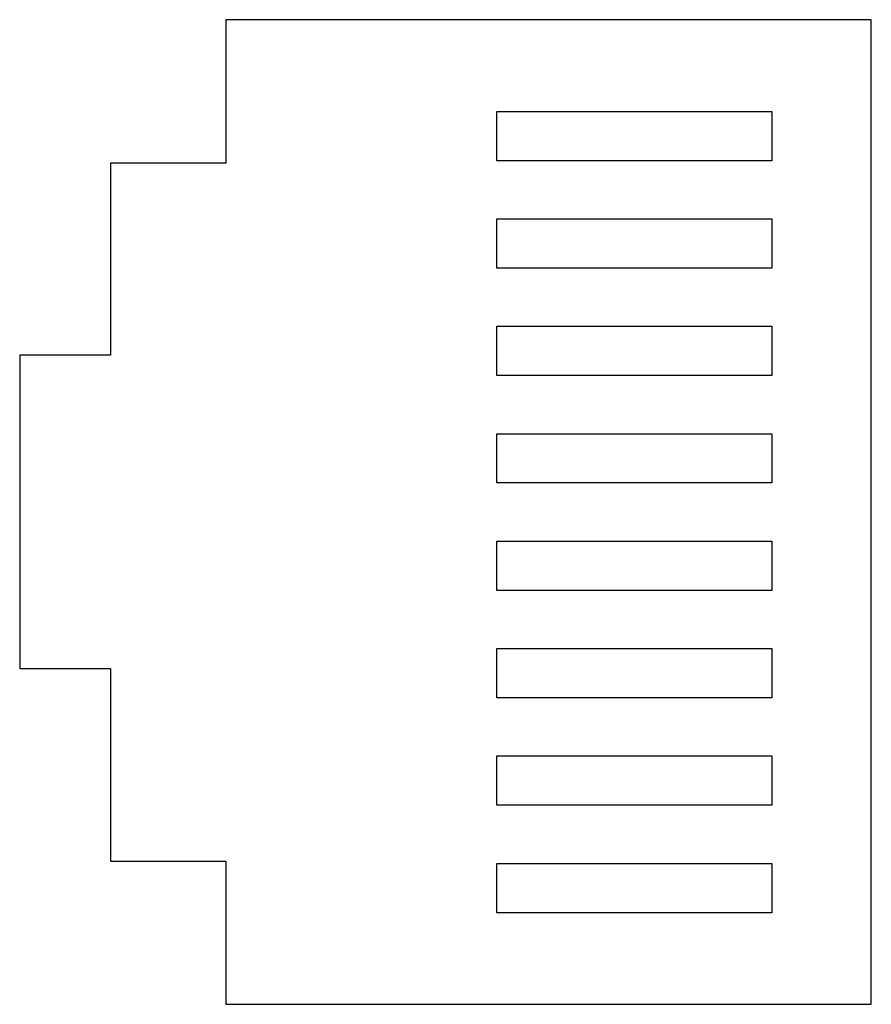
# Model space of a CAD drawing. Header units: millimetres. Extents: x 0 to 1427, y 0 to 1009.
# Tile 40 of 51: x 1293.99 to 1300.42, y 560.04 to 567.49. Entities that reach past the tile are written whole.
import ezdxf

# ---------------------------------------------------------------- set-up
doc = ezdxf.new("R2010")
doc.units = ezdxf.units.MM
doc.header["$LTSCALE"] = 65.395
doc.layers.add('REAR_CASE-PPC19-SHAPE', color=7, linetype='CONTINUOUS')

msp = doc.modelspace()

# ---------------------------------------------------------------- linework, layer by layer
at = {"layer": 'REAR_CASE-PPC19-SHAPE', "color": 7, "linetype": 'Continuous'}
for p, q in [((1300.4247, 567.4854), (1295.5444, 567.4854)), ((1295.5444, 567.4854), (1295.5444, 566.4016)), ((1300.4247, 560.0399), (1300.4247, 567.4854)), ((1297.5935, 566.7909), (1299.6723, 566.7909)), ((1297.5935, 566.4188), (1297.5935, 566.7909)), ((1299.6723, 566.7909), (1299.6723, 566.4188)), ((1295.5444, 566.4016), (1294.6734, 566.4016)), ((1294.6734, 566.4016), (1294.6734, 564.9478)), ((1299.6723, 566.4188), (1297.5935, 566.4188)), ((1297.5935, 565.9785), (1299.6723, 565.9785)), ((1297.5935, 565.6072), (1297.5935, 565.9785)), ((1299.6723, 565.9785), (1299.6723, 565.6072)), ((1299.6723, 565.6072), (1297.5935, 565.6072)), ((1297.5935, 565.1676), (1299.6723, 565.1676)), ((1297.5935, 564.7955), (1297.5935, 565.1676)), ((1299.6723, 565.1676), (1299.6723, 564.7955)), ((1294.6734, 564.9478), (1293.9865, 564.9478)), ((1293.9865, 564.9478), (1293.9865, 562.5782)), ((1299.6723, 564.7955), (1297.5935, 564.7955)), ((1297.5935, 564.3545), (1299.6723, 564.3545)), ((1297.5935, 563.9824), (1297.5935, 564.3545)), ((1299.6723, 564.3545), (1299.6723, 563.9824)), ((1299.6723, 563.9824), (1297.5935, 563.9824)), ((1297.5935, 563.5422), (1299.6723, 563.5422)), ((1297.5935, 563.1701), (1297.5935, 563.5422)), ((1299.6723, 563.5422), (1299.6723, 563.1701)), ((1299.6723, 563.1701), (1297.5935, 563.1701)), ((1297.5935, 562.7312), (1299.6723, 562.7312)), ((1297.5935, 562.3577), (1297.5935, 562.7312)), ((1299.6723, 562.7312), (1299.6723, 562.3577)), ((1293.9865, 562.5782), (1294.6734, 562.5782)), ((1294.6734, 562.5782), (1294.6734, 561.1216)), ((1299.6723, 562.3577), (1297.5935, 562.3577)), ((1297.5935, 561.9188), (1299.6723, 561.9188)), ((1297.5935, 561.5461), (1297.5935, 561.9188)), ((1299.6723, 561.9188), (1299.6723, 561.5461)), ((1299.6723, 561.5461), (1297.5935, 561.5461)), ((1294.6734, 561.1216), (1295.5444, 561.1216)), ((1295.5444, 561.1216), (1295.5444, 560.0399)), ((1297.5935, 561.1037), (1299.6723, 561.1037)), ((1297.5935, 560.7323), (1297.5935, 561.1037)), ((1299.6723, 561.1037), (1299.6723, 560.7323)), ((1299.6723, 560.7323), (1297.5935, 560.7323)), ((1295.5444, 560.0399), (1300.4247, 560.0399))]:
    msp.add_line(p, q, dxfattribs=at)

doc.saveas('drawing.dxf')
